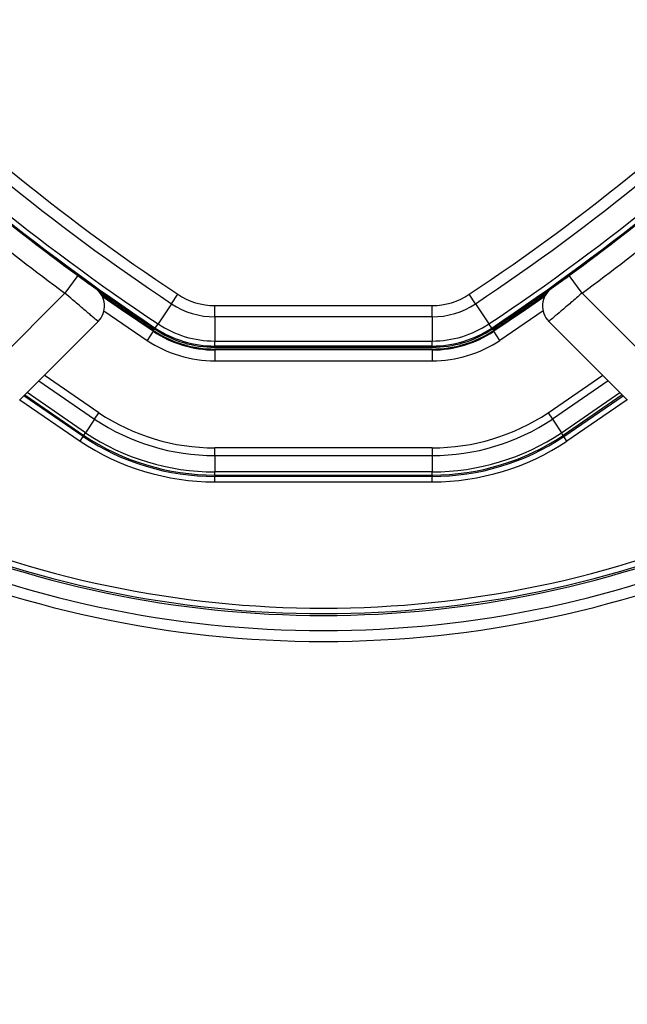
# Paper-space layout '3M DUO Surface Plate' of a CAD drawing. Header units: millimetres. Extents: x 10 to 10348, y 20 to 7979.
# Tile 77 of 117: x 3588 to 3644, y 7686 to 7777. Entities that reach past the tile are written whole.
import ezdxf

# ---------------------------------------------------------------- set-up
doc = ezdxf.new("R2010")
doc.units = ezdxf.units.MM
doc.layers.add('COMPONENT_GEOMETRY', color=7, linetype='Continuous')
doc.styles.add('SLDTEXTSTYLE0', font='TXT', dxfattribs={"width": 0.75})
doc.dimstyles.new('SLDDIMSTYLE0', dxfattribs={"dimtxt": 75, "dimasz": 3.302, "dimexe": 0, "dimexo": 0.0625, "dimgap": 18.75, "dimtad": 0, "dimtih": 1, "dimtoh": 1, "dimdec": 1, "dimrnd": 1e-09, "dimzin": 12, "dimdsep": 46, "dimtxsty": 'SLDTEXTSTYLE0', "dimsah": 1, "dimcen": 0.09, "dimadec": 0, "dimazin": 3, "dimtfac": 1, "dimtdec": 1, "dimtofl": 0, "dimtmove": 0, "dimatfit": 3, "dimfxl": 1, "dimfrac": 2, "dimtolj": 1, "dimtzin": 12, "dimarcsym": 0})

# ---------------------------------------------------------------- blocks, each defined once
blk = doc.blocks.new('_D_9')
at = {"layer": 'COMPONENT_GEOMETRY', "color": 7}
for p, q in [((3614.46, 7979.473), (365.306, 7979.473)), ((368.481, 7979.473), (368.481, 6468.997)), ((368.481, 4839.459), (368.481, 6349.935)), ((2084.458, 4839.459), (365.306, 4839.459))]:
    blk.add_line(p, q, dxfattribs=at)
for points in [[(368.481, 7979.473), (367.973, 7976.171), (368.989, 7976.171)], [(368.481, 4839.459), (368.989, 4842.761), (367.973, 4842.761)]]:
    blk.add_solid(points, dxfattribs=at)
at = {"layer": 'COMPONENT_GEOMETRY', "color": 7, "insert": (257.647, 6446.615), "char_height": 75, "attachment_point": 1, "style": 'SLDTEXTSTYLE0'}
blk.add_mtext('3140', dxfattribs=at)

psp = doc.layouts.new('3M DUO Surface Plate')

# ---------------------------------------------------------------- linework, layer by layer
at = {"color": 7, "linetype": 'Continuous', "lineweight": 25}
for p, q in [((3591.546, 7754.295), (3593.137, 7753.114)), ((3638.322, 7753.114), (3639.913, 7754.295)), ((3593.137, 7753.114), (3591.953, 7751.502)), ((3639.506, 7751.502), (3638.322, 7753.114)), ((3584.947, 7744.496), (3591.953, 7751.502)), ((3601.75, 7750.524), (3602.327, 7751.392)), ((3629.709, 7750.524), (3629.132, 7751.392)), ((3639.506, 7751.502), (3646.512, 7744.496)), ((3601.75, 7750.524), (3600.518, 7748.673)), ((3605.742, 7750.36), (3625.717, 7750.36)), ((3605.742, 7749.318), (3605.742, 7750.36)), ((3625.717, 7749.318), (3625.717, 7750.36)), ((3629.709, 7750.524), (3630.941, 7748.673)), ((3625.717, 7749.318), (3605.742, 7749.318)), ((3605.742, 7749.318), (3605.742, 7747.094)), ((3625.717, 7749.318), (3625.717, 7747.094)), ((3595.005, 7748.897), (3587.775, 7741.668)), ((3600.265, 7748.292), (3600.203, 7748.199)), ((3600.265, 7748.292), (3600.518, 7748.673)), ((3631.194, 7748.292), (3630.941, 7748.673)), ((3631.194, 7748.292), (3631.256, 7748.199)), ((3643.684, 7741.668), (3636.454, 7748.897)), ((3600.064, 7747.99), (3599.51, 7747.158)), ((3600.113, 7748.063), (3600.064, 7747.99)), ((3631.347, 7748.063), (3631.395, 7747.99)), ((3631.949, 7747.158), (3631.395, 7747.99)), ((3605.742, 7747.094), (3625.717, 7747.094)), ((3605.742, 7746.637), (3605.742, 7747.094)), ((3625.717, 7746.637), (3605.742, 7746.637)), ((3605.742, 7746.637), (3605.742, 7746.525)), ((3605.742, 7746.525), (3625.717, 7746.525)), ((3605.742, 7746.362), (3605.742, 7746.274)), ((3625.717, 7746.362), (3605.742, 7746.362)), ((3625.717, 7746.637), (3625.717, 7747.094)), ((3625.717, 7746.637), (3625.717, 7746.525)), ((3625.717, 7746.362), (3625.717, 7746.274)), ((3605.742, 7746.274), (3605.742, 7745.274)), ((3625.717, 7746.274), (3605.742, 7746.274)), ((3625.717, 7746.274), (3625.717, 7745.274)), ((3605.742, 7745.274), (3625.717, 7745.274)), ((3637.835, 7738.309), (3643.29, 7742.062)), ((3594.686, 7739.906), (3595.078, 7740.494)), ((3636.382, 7740.494), (3636.773, 7739.906)), ((3594.686, 7739.906), (3593.855, 7738.656)), ((3636.773, 7739.906), (3637.604, 7738.656)), ((3593.347, 7737.893), (3593.624, 7738.309)), ((3593.693, 7738.413), (3593.624, 7738.309)), ((3593.693, 7738.413), (3593.855, 7738.656)), ((3637.766, 7738.413), (3637.604, 7738.656)), ((3637.766, 7738.413), (3637.835, 7738.309)), ((3638.112, 7737.893), (3637.835, 7738.309)), ((3625.717, 7737.271), (3605.742, 7737.271)), ((3605.742, 7736.564), (3605.742, 7737.271)), ((3625.717, 7737.271), (3625.717, 7736.564)), ((3605.742, 7736.564), (3625.717, 7736.564)), ((3605.742, 7736.564), (3605.742, 7735.063)), ((3625.717, 7736.564), (3625.717, 7735.063)), ((3625.717, 7735.063), (3605.742, 7735.063)), ((3605.742, 7734.771), (3605.742, 7735.063)), ((3605.742, 7734.771), (3625.717, 7734.771)), ((3605.742, 7734.771), (3605.742, 7734.647)), ((3625.717, 7734.647), (3605.742, 7734.647)), ((3605.742, 7734.147), (3605.742, 7734.647)), ((3625.717, 7734.771), (3625.717, 7735.063)), ((3625.717, 7734.771), (3625.717, 7734.647)), ((3625.717, 7734.147), (3625.717, 7734.647)), ((3605.742, 7734.147), (3625.717, 7734.147))]:
    psp.add_line(p, q, dxfattribs=at)
at = {"color": 8, "linetype": 'Continuous', "lineweight": 25}
for p, q in [((3595.541, 7749.867), (3599.51, 7747.158)), ((3635.918, 7749.867), (3631.949, 7747.158)), ((3595.078, 7740.494), (3590.052, 7743.944)), ((3636.382, 7740.494), (3641.407, 7743.944)), ((3589.545, 7743.437), (3594.686, 7739.906)), ((3641.914, 7743.437), (3636.773, 7739.906)), ((3593.624, 7738.309), (3588.17, 7742.062)), ((3588.259, 7742.151), (3593.693, 7738.413)), ((3593.855, 7738.656), (3588.468, 7742.36)), ((3637.604, 7738.656), (3642.991, 7742.36)), ((3643.201, 7742.151), (3637.766, 7738.413)), ((3587.811, 7741.704), (3593.347, 7737.893)), ((3643.648, 7741.704), (3638.112, 7737.893))]:
    psp.add_line(p, q, dxfattribs=at)
at = {"color": 7, "linetype": 'Continuous', "lineweight": 25, "flags": 128}
for points in [[(3600.113, 7748.063), (3597.223, 7750.022), (3595.282, 7751.379)], [(3600.064, 7747.99), (3597.149, 7749.967), (3595.382, 7751.201)], [(3636.177, 7751.379), (3634.236, 7750.022), (3631.347, 7748.063)], [(3636.077, 7751.201), (3634.31, 7749.967), (3631.395, 7747.99)]]:
    psp.add_lwpolyline(points, dxfattribs=at)
at = {"color": 7, "linetype": 'Continuous', "lineweight": 25}
for centre, radius, start, end in [((3615.73, 7819.473), 160, 329.70306, 135), ((3615.73, 7819.473), 158.5, 329.39222, 135), ((3710.977, 7914.72), 196.166, 213.6328, 236.3672), ((3520.482, 7914.72), 196.166, 303.6328, 326.3672), ((3710.977, 7914.72), 197.208, 213.6328, 236.3672), ((3520.482, 7914.72), 197.208, 303.6328, 326.3672), ((3710.977, 7914.72), 199.431, 213.6328, 236.3672), ((3520.482, 7914.72), 199.431, 303.6328, 326.3672), ((3710.977, 7914.72), 199.889, 213.6328, 236.3672), ((3520.482, 7914.72), 199.889, 303.6328, 326.3672), ((3710.977, 7914.72), 200, 226.33851, 236.3672), ((3520.482, 7914.72), 200, 303.6328, 313.66149), ((3711.53, 7914.307), 202, 227.92764, 233.70356), ((3519.93, 7914.307), 202, 306.29644, 312.07236), ((3710.977, 7914.72), 200, 229.14741, 236.3672), ((3520.482, 7914.72), 200, 303.6328, 310.85259), ((3593.591, 7750.312), 2, 315, 54.2779), ((3637.868, 7750.312), 2, 125.7221, 225), ((3605.742, 7756.525), 6.166, 236.3672, 270), ((3625.717, 7756.525), 6.166, 270, 303.6328), ((3605.742, 7756.525), 7.208, 236.3672, 270), ((3625.717, 7756.525), 7.208, 270, 303.6328), ((3605.742, 7756.525), 10, 236.3672, 270), ((3605.742, 7756.525), 9.889, 236.3672, 270), ((3605.742, 7756.525), 9.431, 236.3672, 270), ((3625.717, 7756.525), 9.431, 270, 303.6328), ((3625.717, 7756.525), 9.889, 270, 303.6328), ((3625.717, 7756.525), 10, 270, 303.6328), ((3605.742, 7756.525), 10.251, 236.3672, 270), ((3605.742, 7756.525), 10.164, 236.3672, 270), ((3625.717, 7756.525), 10.164, 270, 303.6328), ((3625.717, 7756.525), 10.251, 270, 303.6328), ((3605.742, 7756.525), 11.251, 236.3672, 270), ((3625.717, 7756.525), 11.251, 270, 303.6328), ((3605.742, 7756.525), 19.254, 236.3672, 270), ((3625.717, 7756.525), 19.254, 270, 303.6328), ((3605.742, 7756.525), 19.961, 236.3672, 270), ((3625.717, 7756.525), 19.961, 270, 303.6328), ((3605.742, 7756.525), 21.878, 236.3672, 270), ((3605.742, 7756.525), 21.754, 236.3672, 270), ((3605.742, 7756.525), 21.462, 236.3672, 270), ((3625.717, 7756.525), 21.462, 270, 303.6328), ((3625.717, 7756.525), 21.754, 270, 303.6328), ((3625.717, 7756.525), 21.878, 270, 303.6328), ((3605.742, 7756.525), 22.378, 236.3672, 270), ((3625.717, 7756.525), 22.378, 270, 303.6328), ((3615.73, 7819.473), 97.605, 246.17087, 293.82913), ((3615.73, 7819.473), 99, 245.85846, 294.14154), ((3615.73, 7819.473), 100, 245.6403, 294.3597)]:
    psp.add_arc(centre, radius, start, end, dxfattribs=at)
at = {"color": 8, "linetype": 'Continuous', "lineweight": 25}
for radius, start, end in [(97.434, 246.20971, 293.79029), (96.934, 246.32441, 293.67559)]:
    psp.add_arc((3615.73, 7819.473), radius, start, end, dxfattribs=at)
at = {"color": 7, "linetype": 'Continuous', "lineweight": 25}
for points, knots in [([(3593.137, 7753.114), (3593.263, 7753.022), (3593.569, 7752.797), (3594.026, 7752.465), (3594.431, 7752.171), (3594.706, 7751.973), (3594.741, 7751.948), (3594.759, 7751.935)], [0, 0, 0, 0, 0.148936, 0.363368, 0.575824, 0.787673, 1, 1, 1, 1]), ([(3636.7, 7751.935), (3636.708, 7751.941), (3636.726, 7751.954), (3636.914, 7752.089), (3637.281, 7752.354), (3637.771, 7752.71), (3638.139, 7752.98), (3638.322, 7753.114)], [0, 0, 0, 0, 0.133305, 0.348506, 0.565602, 0.783043, 1, 1, 1, 1]), ([(3595.005, 7748.897), (3594.972, 7748.926), (3594.906, 7748.982), (3594.39, 7749.42), (3593.628, 7750.069), (3592.767, 7750.804), (3592.19, 7751.299), (3591.953, 7751.502)], [0, 0, 0, 0, 0.212244, 0.424022, 0.636454, 0.850953, 1, 1, 1, 1]), ([(3639.506, 7751.502), (3639.16, 7751.206), (3638.468, 7750.613), (3637.546, 7749.826), (3636.855, 7749.238), (3636.502, 7748.938), (3636.467, 7748.909), (3636.454, 7748.897)], [0, 0, 0, 0, 0.217102, 0.434577, 0.651626, 0.866747, 1, 1, 1, 1])]:
    psp.add_open_spline(points, degree=3, knots=knots, dxfattribs=at)

# ---------------------------------------------------------------- dimensions: what is measured, and where the dimension line sits
at = {"layer": 'COMPONENT_GEOMETRY', "color": 7}
dim = psp.add_linear_dim(base=(368.481, 7979.473), p1=(2085.728, 4839.459), p2=(3615.73, 7979.473), angle=90, dimstyle='SLDDIMSTYLE0', dxfattribs=at)
dim.commit()
dim.dimension.update_dxf_attribs({"geometry": '_D_9', "text_midpoint": (368.481, 6409.466), "dimtype": 160})

doc.saveas('drawing.dxf')
